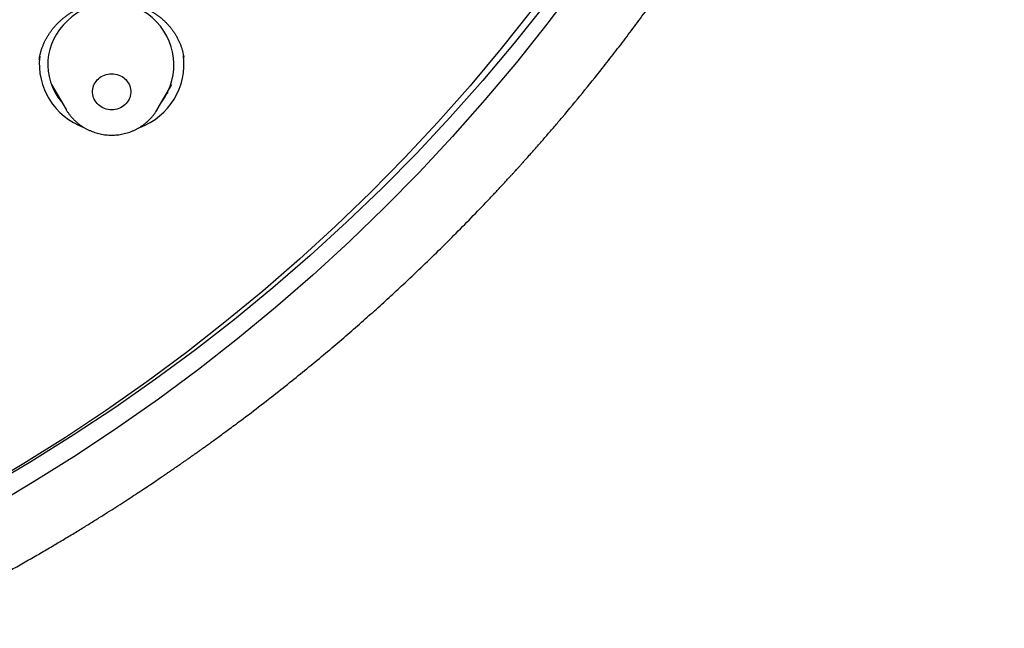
# Model space of a CAD drawing. Header units: millimetres. Extents: x 8 to 459, y 12 to 878.
# Tile 159 of 181: x 267 to 290, y 785 to 799. Entities that reach past the tile are written whole.
import ezdxf

# ---------------------------------------------------------------- set-up
doc = ezdxf.new("R2010")
doc.units = ezdxf.units.MM

msp = doc.modelspace()

# ---------------------------------------------------------------- linework, layer by layer
at = {"color": 7, "linetype": 'Continuous', "lineweight": 30}
for p, q in [((268.154, 797.462), (268.498, 796.879)), ((270.638, 796.879), (270.982, 797.462)), ((268.5, 796.876), (268.498, 796.879)), ((270.638, 796.879), (270.636, 796.875))]:
    msp.add_line(p, q, dxfattribs=at)
at = {"color": 7, "linetype": 'Continuous', "lineweight": 30, "flags": 128}
for points in [[(280.457, 799.789), (279.77, 798.876), (279.058, 797.98), (278.321, 797.102), (277.56, 796.243), (276.776, 795.402), (275.968, 794.581), (275.138, 793.78), (274.286, 793), (273.412, 792.241), (272.517, 791.504), (271.603, 790.789), (270.668, 790.097), (269.715, 789.428), (268.743, 788.782), (267.754, 788.161), (266.748, 787.565)], [(279.723, 799.329), (279.009, 798.434), (278.27, 797.556), (277.507, 796.697), (276.72, 795.857), (275.91, 795.037), (275.078, 794.237), (274.223, 793.458), (273.347, 792.7), (272.451, 791.963), (271.534, 791.25), (270.597, 790.559), (269.641, 789.891), (268.668, 789.247), (267.676, 788.627), (266.668, 788.032)], [(279.406, 799.193), (278.701, 798.306), (277.972, 797.437), (277.218, 796.586), (276.442, 795.754), (275.642, 794.941), (274.82, 794.148), (273.976, 793.375), (273.111, 792.624), (272.225, 791.894), (271.319, 791.186), (270.394, 790.501), (269.45, 789.838), (268.488, 789.199), (267.509, 788.584), (266.512, 787.994)], [(269.258, 797.6), (269.29, 797.626), (269.325, 797.65), (269.362, 797.67), (269.401, 797.687), (269.441, 797.7), (269.483, 797.709), (269.525, 797.715), (269.568, 797.717), (269.611, 797.715), (269.653, 797.709), (269.695, 797.7), (269.735, 797.687), (269.774, 797.67), (269.811, 797.65), (269.846, 797.626), (269.879, 797.6), (269.908, 797.571), (269.935, 797.539), (269.958, 797.505), (269.977, 797.47), (269.993, 797.432), (270.005, 797.394), (270.013, 797.354), (270.018, 797.314), (270.018, 797.274), (270.013, 797.234), (270.005, 797.194), (269.993, 797.156), (269.977, 797.118), (269.958, 797.083), (269.935, 797.049), (269.908, 797.017), (269.879, 796.988), (269.846, 796.962), (269.811, 796.938), (269.774, 796.918), (269.735, 796.901), (269.695, 796.888), (269.653, 796.879), (269.611, 796.873), (269.568, 796.871), (269.525, 796.873), (269.483, 796.879), (269.441, 796.888), (269.401, 796.901), (269.362, 796.918), (269.325, 796.938), (269.29, 796.962), (269.258, 796.988), (269.228, 797.017), (269.201, 797.049), (269.178, 797.083), (269.159, 797.118), (269.143, 797.156), (269.131, 797.194), (269.123, 797.234), (269.119, 797.274), (269.119, 797.314), (269.123, 797.354), (269.131, 797.394), (269.143, 797.432), (269.159, 797.47), (269.178, 797.505), (269.201, 797.539), (269.228, 797.571), (269.258, 797.6)]]:
    msp.add_lwpolyline(points, dxfattribs=at)
at = {"color": 7, "linetype": 'Continuous', "lineweight": 30}
for centre, radius, start, end in [((269.568, 797.924), 1.46, 323.6171, 135.1482), ((269.421, 797.935), 1.351, 131.0722, 220.4632), ((269.457, 797.95), 1.586, 173.6192, 250.1443), ((269.677, 797.951), 1.588, 290.223, 7.0772)]:
    msp.add_arc(centre, radius, start, end, dxfattribs=at)
for points, knots in [([(264.574, 784.726), (264.586, 784.732), (264.728, 784.799), (264.994, 784.93), (265.37, 785.117), (265.743, 785.307), (266.115, 785.5), (266.483, 785.696), (266.837, 785.888), (267.175, 786.075), (267.499, 786.257), (267.808, 786.434), (268.103, 786.606), (268.383, 786.771), (268.65, 786.931), (268.901, 787.084), (269.136, 787.23), (269.358, 787.368), (269.566, 787.5), (269.763, 787.626), (269.949, 787.746), (270.123, 787.86), (270.285, 787.966), (270.432, 788.064), (270.563, 788.152), (270.678, 788.229), (270.777, 788.296), (270.866, 788.357), (270.944, 788.41), (271.012, 788.457), (271.069, 788.496), (271.12, 788.531), (271.168, 788.564), (271.22, 788.601), (271.277, 788.64), (271.33, 788.677), (271.377, 788.71), (271.412, 788.735), (271.437, 788.752), (271.45, 788.762), (271.459, 788.768), (271.47, 788.776), (271.484, 788.786), (271.506, 788.801), (271.538, 788.824), (271.581, 788.854), (271.632, 788.89), (271.694, 788.935), (271.769, 788.988), (271.856, 789.051), (271.955, 789.122), (272.063, 789.201), (272.182, 789.288), (272.311, 789.383), (272.451, 789.486), (272.707, 789.677), (273.071, 789.954), (273.519, 790.304), (273.942, 790.642), (274.34, 790.967), (274.727, 791.29), (275.103, 791.612), (275.466, 791.929), (275.818, 792.242), (276.157, 792.551), (276.489, 792.859), (276.848, 793.199), (277.234, 793.572), (277.645, 793.981), (278.047, 794.39), (278.339, 794.695), (278.526, 794.893), (278.61, 794.982), (278.691, 795.069), (278.766, 795.151), (278.835, 795.225), (278.896, 795.291), (278.95, 795.35), (278.999, 795.403), (279.041, 795.45), (279.077, 795.49), (279.102, 795.516), (279.117, 795.534), (279.129, 795.547), (279.145, 795.564), (279.174, 795.596), (279.217, 795.645), (279.277, 795.711), (279.345, 795.788), (279.423, 795.875), (279.509, 795.972), (279.597, 796.072), (279.684, 796.172), (279.77, 796.271), (279.86, 796.374), (279.951, 796.48), (280.041, 796.587), (280.262, 796.847), (280.607, 797.262), (281.015, 797.769), (281.36, 798.21), (281.648, 798.586), (281.934, 798.967), (282.219, 799.357), (282.506, 799.757), (282.793, 800.167), (283.006, 800.48), (283.148, 800.691), (283.219, 800.797), (283.29, 800.903), (283.361, 801.011), (283.431, 801.118), (283.499, 801.222), (283.565, 801.323), (283.627, 801.42), (283.685, 801.51), (283.737, 801.592), (283.783, 801.664), (283.821, 801.724), (283.851, 801.773), (283.876, 801.811), (283.896, 801.843), (283.912, 801.869), (283.924, 801.888), (283.936, 801.907), (283.951, 801.931), (283.972, 801.965), (283.999, 802.008), (284.032, 802.061), (284.07, 802.123), (284.113, 802.194), (284.163, 802.274), (284.217, 802.364), (284.277, 802.463), (284.341, 802.569), (284.408, 802.681), (284.476, 802.795), (284.544, 802.91), (284.611, 803.024), (284.702, 803.18), (284.816, 803.378), (284.951, 803.616), (285.079, 803.845), (285.197, 804.059), (285.306, 804.259), (285.406, 804.443), (285.501, 804.623), (285.596, 804.802), (285.691, 804.985), (285.789, 805.175), (285.889, 805.372), (285.996, 805.585), (286.109, 805.814), (286.23, 806.061), (286.352, 806.317), (286.454, 806.532), (286.533, 806.702), (286.588, 806.823), (286.641, 806.939), (286.691, 807.047), (286.737, 807.149), (286.779, 807.243), (286.819, 807.335), (286.858, 807.422), (286.894, 807.504), (286.926, 807.577), (286.953, 807.639), (286.975, 807.691), (286.992, 807.73), (287.004, 807.758), (287.014, 807.781), (287.025, 807.807), (287.04, 807.84), (287.057, 807.881), (287.081, 807.936), (287.111, 808.009), (287.15, 808.1), (287.195, 808.206), (287.24, 808.316), (287.287, 808.429), (287.333, 808.541), (287.38, 808.658), (287.469, 808.879), (287.596, 809.201), (287.768, 809.652), (287.944, 810.128), (288.122, 810.631), (288.261, 811.038), (288.363, 811.345), (288.43, 811.551), (288.493, 811.748), (288.552, 811.936), (288.608, 812.115), (288.66, 812.285), (288.701, 812.421), (288.732, 812.526), (288.755, 812.603), (288.776, 812.677), (288.797, 812.748), (288.816, 812.814), (288.834, 812.875), (288.85, 812.93), (288.863, 812.978), (288.875, 813.019), (288.887, 813.062), (288.902, 813.115), (288.92, 813.177), (288.94, 813.25), (288.963, 813.333), (288.988, 813.425), (289.017, 813.53), (289.048, 813.647), (289.083, 813.777), (289.12, 813.918), (289.159, 814.068), (289.199, 814.225), (289.238, 814.385), (289.301, 814.638), (289.384, 814.986), (289.485, 815.429), (289.582, 815.876), (289.653, 816.221), (289.701, 816.465), (289.728, 816.606), (289.755, 816.745), (289.78, 816.877), (289.803, 817.002), (289.824, 817.119), (289.843, 817.227), (289.861, 817.325), (289.876, 817.412), (289.889, 817.487), (289.899, 817.548), (289.907, 817.596), (289.913, 817.632), (289.918, 817.661), (289.923, 817.691), (289.929, 817.728), (289.937, 817.777), (289.947, 817.836), (289.958, 817.904), (289.971, 817.982), (289.984, 818.068), (289.998, 818.157), (290.012, 818.247), (290.046, 818.471), (290.092, 818.789), (290.147, 819.201), (290.194, 819.575), (290.238, 819.956), (290.28, 820.346), (290.309, 820.642), (290.327, 820.842), (290.336, 820.94), (290.344, 821.032), (290.351, 821.116), (290.357, 821.187), (290.362, 821.248), (290.366, 821.298), (290.369, 821.337), (290.371, 821.364), (290.372, 821.382), (290.373, 821.396), (290.375, 821.413), (290.377, 821.438), (290.379, 821.469), (290.383, 821.525), (290.389, 821.605), (290.397, 821.721), (290.407, 821.858), (290.417, 822.015), (290.427, 822.184), (290.437, 822.364), (290.446, 822.538), (290.454, 822.706), (290.461, 822.867), (290.468, 823.033), (290.474, 823.203), (290.479, 823.343), (290.482, 823.448), (290.484, 823.518), (290.485, 823.584), (290.487, 823.647), (290.488, 823.705), (290.489, 823.758), (290.49, 823.802), (290.491, 823.834), (290.491, 823.855), (290.492, 823.875), (290.492, 823.897), (290.492, 823.928), (290.493, 823.966), (290.494, 824.013), (290.495, 824.068), (290.495, 824.13), (290.496, 824.199), (290.497, 824.268), (290.497, 824.336), (290.498, 824.399), (290.498, 824.459), (290.498, 824.531), (290.499, 824.613), (290.499, 824.687), (290.499, 824.74), (290.498, 824.776), (290.498, 824.809), (290.498, 824.829), (290.498, 824.838)], [0, 0, 0, 0, 0.000773, 0.009123, 0.017231, 0.025098, 0.033472, 0.041554, 0.049343, 0.056839, 0.064043, 0.070955, 0.077574, 0.0839, 0.089933, 0.095674, 0.101027, 0.106098, 0.110887, 0.115393, 0.119751, 0.123808, 0.127564, 0.131018, 0.134171, 0.136755, 0.139094, 0.141188, 0.143037, 0.144641, 0.146, 0.147083, 0.148215, 0.149455, 0.150804, 0.152262, 0.153229, 0.154177, 0.154767, 0.154973, 0.155151, 0.15541, 0.155749, 0.156169, 0.15699, 0.15801, 0.159228, 0.160644, 0.162494, 0.164601, 0.166963, 0.169581, 0.172456, 0.175586, 0.178973, 0.182615, 0.194293, 0.205754, 0.215987, 0.226041, 0.235917, 0.245615, 0.255134, 0.26431, 0.273314, 0.282172, 0.290964, 0.302472, 0.313876, 0.325175, 0.336369, 0.338818, 0.341262, 0.343653, 0.345847, 0.347835, 0.349615, 0.351189, 0.352555, 0.353895, 0.354949, 0.355719, 0.356039, 0.356331, 0.356784, 0.357407, 0.358892, 0.360649, 0.362679, 0.364981, 0.367555, 0.370402, 0.372829, 0.375425, 0.378172, 0.38094, 0.383704, 0.386464, 0.401168, 0.415741, 0.425133, 0.434471, 0.443885, 0.453478, 0.463248, 0.473197, 0.483325, 0.485848, 0.488381, 0.490926, 0.493481, 0.496047, 0.498567, 0.50091, 0.503275, 0.505419, 0.507341, 0.509042, 0.510521, 0.511584, 0.512493, 0.513248, 0.513849, 0.514297, 0.514618, 0.51517, 0.515969, 0.516993, 0.518243, 0.519686, 0.521345, 0.52322, 0.525312, 0.52762, 0.530144, 0.532722, 0.535422, 0.538088, 0.540716, 0.543305, 0.548944, 0.554388, 0.559639, 0.564696, 0.569047, 0.573244, 0.577286, 0.581259, 0.585374, 0.589643, 0.594064, 0.598638, 0.603942, 0.609438, 0.615126, 0.621006, 0.623708, 0.626412, 0.62897, 0.631365, 0.633599, 0.635671, 0.637581, 0.639604, 0.641408, 0.64299, 0.644353, 0.645495, 0.646403, 0.646921, 0.647335, 0.647891, 0.648613, 0.649498, 0.650548, 0.652242, 0.65424, 0.656542, 0.659149, 0.661412, 0.663862, 0.666437, 0.669011, 0.678175, 0.68729, 0.698079, 0.7088, 0.719452, 0.723982, 0.728346, 0.732512, 0.736479, 0.740248, 0.743818, 0.74719, 0.748844, 0.750445, 0.751994, 0.753491, 0.754905, 0.756145, 0.757374, 0.758352, 0.759121, 0.75997, 0.76108, 0.762393, 0.763912, 0.765638, 0.767569, 0.769707, 0.772182, 0.774887, 0.77782, 0.780982, 0.784286, 0.787596, 0.79091, 0.800045, 0.809211, 0.818408, 0.827636, 0.830543, 0.833453, 0.836343, 0.83906, 0.841577, 0.844028, 0.846253, 0.848253, 0.850028, 0.851577, 0.852901, 0.853783, 0.854521, 0.855081, 0.855566, 0.856329, 0.857397, 0.858557, 0.859941, 0.861549, 0.863352, 0.865181, 0.867008, 0.868836, 0.87888, 0.886418, 0.893976, 0.901694, 0.909594, 0.917675, 0.919694, 0.921723, 0.923626, 0.925307, 0.926768, 0.927988, 0.928995, 0.929789, 0.930369, 0.930638, 0.930857, 0.931203, 0.931696, 0.932336, 0.933111, 0.935079, 0.937177, 0.940133, 0.943312, 0.946716, 0.950326, 0.954122, 0.957234, 0.96046, 0.9638, 0.967254, 0.970739, 0.97222, 0.973625, 0.974953, 0.976204, 0.977379, 0.978478, 0.97942, 0.979988, 0.980403, 0.980715, 0.981159, 0.981767, 0.982538, 0.983473, 0.984566, 0.98582, 0.987232, 0.988653, 0.989999, 0.991271, 0.992468, 0.993592, 0.995615, 0.997342, 0.998088, 0.998759, 0.999384, 1, 1, 1, 1]), ([(268.377, 798.969), (268.386, 798.977), (268.414, 799.002), (268.463, 799.042), (268.524, 799.088), (268.587, 799.131), (268.653, 799.171), (268.72, 799.209), (268.789, 799.244), (268.859, 799.275), (268.931, 799.304), (269.005, 799.33), (269.079, 799.353), (269.155, 799.373), (269.231, 799.389), (269.308, 799.403), (269.386, 799.413), (269.465, 799.42), (269.543, 799.423), (269.621, 799.424), (269.698, 799.421), (269.776, 799.415), (269.853, 799.405), (269.93, 799.392), (270.007, 799.376), (270.082, 799.357), (270.156, 799.335), (270.229, 799.31), (270.3, 799.282), (270.369, 799.251), (270.437, 799.217), (270.503, 799.179), (270.568, 799.139), (270.631, 799.097), (270.692, 799.051), (270.749, 799.004), (270.804, 798.954), (270.857, 798.903), (270.906, 798.848), (270.954, 798.792), (270.998, 798.733), (271.04, 798.673), (271.078, 798.61), (271.114, 798.546), (271.145, 798.481), (271.174, 798.415), (271.199, 798.348), (271.221, 798.279), (271.239, 798.209), (271.252, 798.149), (271.258, 798.111), (271.26, 798.098)], [0, 0, 0, 0, 0.01021, 0.031001, 0.051735, 0.072436, 0.09312, 0.1138, 0.13449, 0.155202, 0.175946, 0.196664, 0.217248, 0.237882, 0.258587, 0.279334, 0.300094, 0.320827, 0.341499, 0.36208, 0.382573, 0.403127, 0.423831, 0.444635, 0.465487, 0.48633, 0.507098, 0.527739, 0.548225, 0.568756, 0.589477, 0.610334, 0.631276, 0.652248, 0.673187, 0.694034, 0.714741, 0.735346, 0.756176, 0.777126, 0.798162, 0.819253, 0.840364, 0.861455, 0.882493, 0.903468, 0.924456, 0.945562, 0.966681, 0.987816, 1, 1, 1, 1]), ([(267.869, 798.053), (267.871, 798.068), (267.878, 798.108), (267.891, 798.17), (267.91, 798.241), (267.932, 798.311), (267.958, 798.379), (267.987, 798.446), (268.019, 798.512), (268.054, 798.576), (268.093, 798.639), (268.135, 798.701), (268.179, 798.76), (268.227, 798.818), (268.277, 798.873), (268.327, 798.924), (268.361, 798.955), (268.377, 798.969)], [0, 0, 0, 0, 0.04541, 0.11515, 0.184929, 0.254607, 0.324082, 0.393259, 0.462206, 0.530744, 0.599704, 0.668538, 0.737285, 0.805989, 0.874694, 0.943449, 1, 1, 1, 1]), ([(268.301, 797.214), (268.296, 797.218), (268.279, 797.233), (268.263, 797.25), (268.252, 797.262)], [0, 0, 0, 0, 0.269831, 1, 1, 1, 1]), ([(270.892, 797.274), (270.878, 797.26), (270.862, 797.245), (270.846, 797.23), (270.844, 797.228)], [0, 0, 0, 0, 0.886191, 1, 1, 1, 1]), ([(268.5, 796.876), (268.503, 796.871), (268.517, 796.846), (268.545, 796.805), (268.583, 796.752), (268.625, 796.702), (268.669, 796.654), (268.716, 796.608), (268.765, 796.565), (268.817, 796.524), (268.871, 796.486), (268.928, 796.451), (268.986, 796.419), (269.046, 796.39), (269.107, 796.364), (269.17, 796.342), (269.234, 796.323), (269.299, 796.307), (269.365, 796.294), (269.431, 796.285), (269.498, 796.28), (269.565, 796.278), (269.633, 796.28), (269.7, 796.285), (269.766, 796.293), (269.832, 796.306), (269.898, 796.321), (269.962, 796.34), (270.025, 796.363), (270.087, 796.388), (270.147, 796.417), (270.206, 796.449), (270.262, 796.485), (270.317, 796.523), (270.365, 796.56), (270.393, 796.585), (270.406, 796.596)], [0, 0, 0, 0, 0.00886, 0.038752, 0.068675, 0.098633, 0.128626, 0.158656, 0.188723, 0.218827, 0.248967, 0.279143, 0.309354, 0.339597, 0.369871, 0.400173, 0.430502, 0.460855, 0.491229, 0.521621, 0.552029, 0.58245, 0.612881, 0.643317, 0.673757, 0.704195, 0.73463, 0.765058, 0.795475, 0.825879, 0.856265, 0.886631, 0.916973, 0.947289, 0.977576, 1, 1, 1, 1]), ([(270.406, 796.596), (270.417, 796.606), (270.444, 796.631), (270.485, 796.673), (270.529, 796.722), (270.569, 796.774), (270.605, 796.825), (270.626, 796.859), (270.635, 796.875)], [0, 0, 0, 0, 0.122993, 0.304433, 0.485745, 0.666828, 0.847679, 1, 1, 1, 1])]:
    msp.add_open_spline(points, degree=3, knots=knots, dxfattribs=at)

doc.saveas('drawing.dxf')
